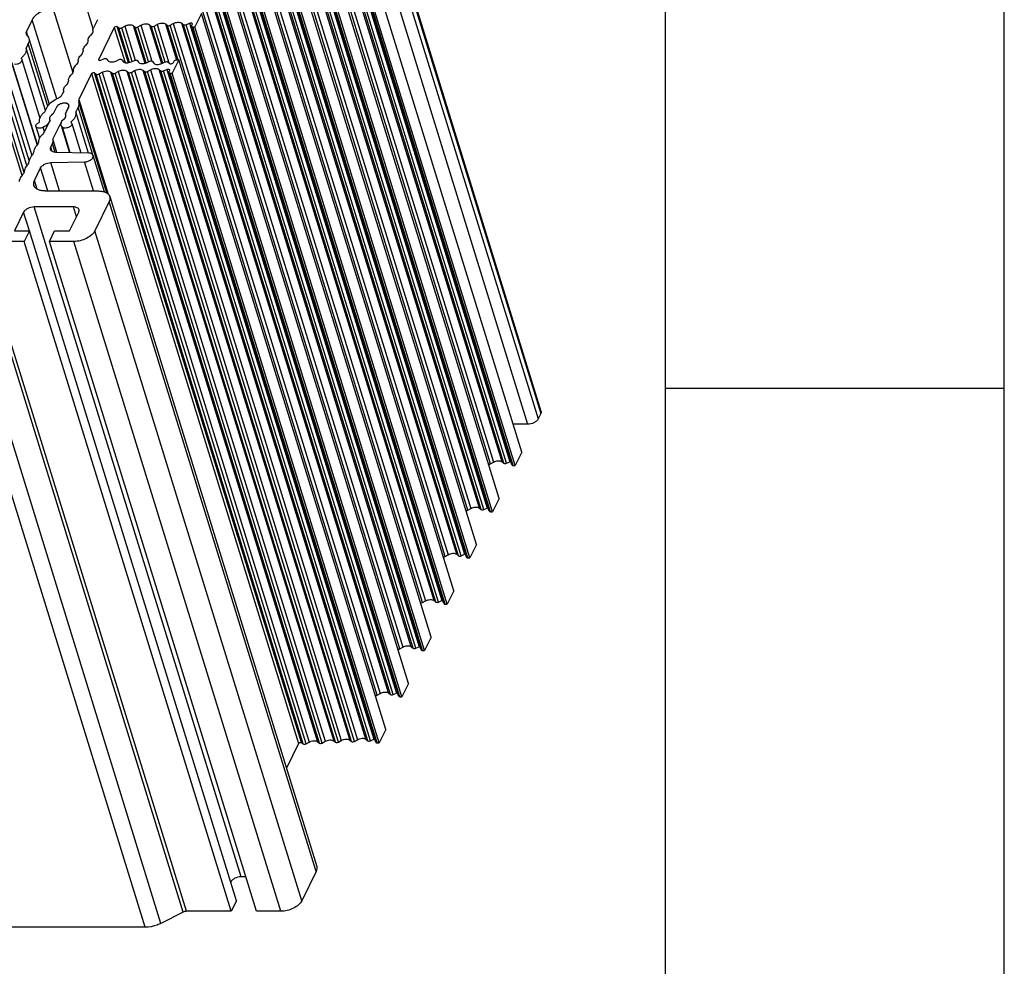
# Model space of a CAD drawing. Header units: millimetres. Extents: x 0 to 594, y 0 to 420.
# Tile 103 of 120: x 525 to 594, y 108 to 174. Entities that reach past the tile are written whole.
import ezdxf

# ---------------------------------------------------------------- set-up
doc = ezdxf.new("R2010")
doc.units = ezdxf.units.MM
doc.header["$LTSCALE"] = 32.67
doc.layers.get('0').update_dxf_attribs({"linetype": 'CONTINUOUS'})
doc.layers.add('3_ALL_AXES', color=7, linetype='CONTINUOUS')

msp = doc.modelspace()

# ---------------------------------------------------------------- linework, layer by layer
at = {"color": 2, "linetype": 'CONTINUOUS'}
for p, q in [((594, 0), (594, 420)), ((570.21398, 148.5), (594, 148.5))]:
    msp.add_line(p, q, dxfattribs=at)
at = {"color": 7, "linetype": 'CONTINUOUS'}
msp.add_line((570.21398, 10), (570.21398, 410), dxfattribs=at)
at = {"layer": '3_ALL_AXES', "color": 9, "linetype": 'CONTINUOUS'}
for p, q in [((546.93887, 193.70802), (561.46285, 146.70841)), ((546.02019, 192.96209), (560.54416, 145.96247)), ((546.75585, 193.33505), (561.27983, 146.33544)), ((557.94725, 143.18528), (543.42327, 190.1849)), ((543.62926, 190.30219), (558.15324, 143.30257)), ((558.75283, 143.33361), (544.22885, 190.33323)), ((558.8858, 143.22673), (544.36182, 190.22635)), ((559.06397, 143.22616), (544.53999, 190.22578)), ((544.77883, 190.33149), (559.30281, 143.33188)), ((559.54111, 143.07385), (545.01713, 190.07347)), ((556.35493, 139.94048), (541.83095, 186.94009)), ((542.03694, 187.05738), (556.56092, 140.05777)), ((557.16051, 140.08881), (542.63653, 187.08842)), ((557.29348, 139.98193), (542.7695, 186.98154)), ((557.47165, 139.98136), (542.94768, 186.98097)), ((543.18651, 187.08669), (557.71049, 140.08707)), ((557.94879, 139.82905), (543.42481, 186.82866)), ((540.44463, 183.81258), (554.96861, 136.81296)), ((555.56819, 136.844), (541.04421, 183.84362)), ((541.5942, 183.84188), (556.11817, 136.84227)), ((554.76261, 136.69567), (540.23864, 183.69529)), ((555.70116, 136.73712), (541.17718, 183.73674)), ((555.87934, 136.73655), (541.35536, 183.73617)), ((556.35647, 136.58424), (541.8325, 183.58386)), ((553.1703, 133.45087), (538.64632, 180.45048)), ((538.85231, 180.56778), (553.37629, 133.56816)), ((553.97587, 133.5992), (539.45189, 180.59881)), ((554.10884, 133.49232), (539.58487, 180.49193)), ((554.28702, 133.49175), (539.76304, 180.49136)), ((540.00188, 180.59708), (554.52586, 133.59747)), ((554.76416, 133.33944), (540.24018, 180.33905)), ((551.57798, 130.20607), (537.054, 177.20568)), ((537.25999, 177.32297), (551.78397, 130.32336)), ((552.38355, 130.35439), (537.85957, 177.35401)), ((552.51653, 130.24752), (537.99255, 177.24713)), ((552.6947, 130.24695), (538.17072, 177.24656)), ((538.40956, 177.35228), (552.93354, 130.35266)), ((553.17184, 130.09464), (538.64786, 177.09425)), ((527.25059, 175.09701), (528.62768, 170.64072)), ((530.05596, 173.7085), (529.62688, 175.09701)), ((527.49829, 168.78831), (525.77926, 174.35108)), ((525.47292, 173.17294), (525.3679, 173.5128)), ((531.53837, 173.81188), (532.30201, 171.34072)), ((532.53311, 171.33298), (531.74946, 173.86885)), ((532.61261, 171.35755), (531.86534, 173.77571)), ((532.79797, 171.41483), (532.0652, 173.78606)), ((532.27225, 173.90395), (533.01133, 171.51231)), ((532.87184, 173.93499), (533.68644, 171.29893)), ((533.77266, 171.32558), (532.9975, 173.83399)), ((533.94912, 171.41164), (533.19736, 173.84433)), ((533.40441, 173.96222), (534.18082, 171.44977)), ((534.00399, 173.99326), (534.84628, 171.26763)), ((534.9325, 171.29428), (534.12966, 173.89226)), ((535.10844, 171.38202), (534.32952, 173.9026)), ((534.53657, 174.0205), (535.36923, 171.326)), ((535.13615, 174.05153), (535.91385, 171.53491)), ((536.01034, 171.52832), (535.26182, 173.95053)), ((549.98566, 126.96126), (535.46168, 173.96088)), ((535.66767, 174.07817), (550.19165, 127.07855)), ((550.79123, 127.10959), (536.26725, 174.1092)), ((550.92421, 127.00271), (536.40023, 174.00233)), ((551.10238, 127.00214), (536.5784, 174.00176)), ((536.81724, 174.10747), (551.34122, 127.10786)), ((551.57952, 126.84983), (537.05554, 173.84945)), ((526.86224, 168.2949), (525.50362, 172.69138)), ((530.44049, 171.57463), (530.45969, 171.51249)), ((531.27952, 170.69019), (545.8035, 123.69057)), ((531.81209, 170.71742), (546.33607, 123.71781)), ((532.41168, 170.74846), (546.93566, 123.74884)), ((532.94425, 170.77569), (547.46823, 123.77608)), ((533.54383, 170.80673), (548.06781, 123.80712)), ((548.19348, 123.70611), (533.6695, 170.70573)), ((548.39334, 123.71646), (533.86936, 170.71607)), ((534.07535, 170.83336), (548.59933, 123.83375)), ((549.19892, 123.86479), (534.67494, 170.8644)), ((549.33189, 123.75791), (534.80791, 170.75752)), ((549.51006, 123.75734), (534.98608, 170.75695)), ((535.22492, 170.86267), (549.7489, 123.86305)), ((525.40247, 164.13009), (523.58684, 170.00547)), ((525.55762, 164.47871), (523.75525, 170.31117)), ((529.94605, 170.56707), (544.47003, 123.56746)), ((544.68112, 123.62444), (530.15714, 170.62405)), ((544.797, 123.5313), (530.27302, 170.53091)), ((544.99687, 123.54164), (530.47289, 170.54126)), ((530.67993, 170.65915), (545.20391, 123.65953)), ((545.92916, 123.58957), (531.40518, 170.58918)), ((546.12902, 123.59991), (531.60504, 170.59953)), ((547.06132, 123.64784), (532.53734, 170.64745)), ((547.26118, 123.65819), (532.7372, 170.6578)), ((549.9872, 123.60503), (535.46322, 170.60464)), ((525.06003, 163.42985), (523.24394, 169.30671)), ((525.20456, 163.64027), (523.37253, 169.56875)), ((529.05684, 168.75506), (531.10945, 162.11281)), ((530.03043, 164.87951), (528.99945, 168.21579)), ((526.90441, 167.04342), (526.89377, 167.07786)), ((527.18248, 165.10366), (527.08624, 165.41508)), ((527.39909, 165.04423), (527.20788, 165.66297)), ((526.86625, 162.33226), (526.3667, 163.94881)), ((527.6977, 162.33226), (527.08296, 164.32155)), ((530.0878, 162.33226), (529.45598, 164.37684)), ((526.13206, 162.45494), (525.93946, 163.07819)), ((540.43253, 114.21375), (525.90855, 161.21336)), ((528.88527, 160.52235), (528.67173, 161.21336)), ((545.69981, 114.58671), (531.17583, 161.58633)), ((525.57681, 159.53331), (525.17289, 160.84039)), ((544.69318, 112.5354), (530.1692, 159.53501)), ((536.37195, 111.73485), (521.84797, 158.73446)), ((536.59414, 111.78947), (522.07016, 158.78908)), ((543.22185, 111.78947), (528.69787, 158.78908)), ((533.70043, 110.67057), (519.17645, 157.67018)), ((534.81137, 110.94367), (520.2874, 157.94328))]:
    msp.add_line(p, q, dxfattribs=at)
at = {"layer": '3_ALL_AXES', "color": 7, "linetype": 'CONTINUOUS'}
for p, q in [((546.95949, 193.88517), (561.48347, 146.88555)), ((560.13683, 144.00627), (545.61285, 191.00588)), ((559.44356, 143.12281), (544.91958, 190.12242)), ((559.67927, 143.07385), (545.15529, 190.07347)), ((558.54452, 140.76146), (544.02054, 187.76108)), ((557.85124, 139.878), (543.32726, 186.87762)), ((558.08695, 139.82905), (543.56297, 186.82866)), ((556.9522, 137.51666), (542.42822, 184.51627)), ((556.25892, 136.6332), (541.73494, 183.63281)), ((556.49463, 136.58424), (541.97065, 183.58386)), ((555.35988, 134.27185), (540.8359, 181.27147)), ((554.6666, 133.38839), (540.14262, 180.38801)), ((554.90232, 133.33944), (540.37834, 180.33905)), ((553.76756, 131.02705), (539.24358, 178.02667)), ((553.07428, 130.14359), (538.5503, 177.1432)), ((553.31, 130.09464), (538.78602, 177.09425)), ((525.77926, 174.35108), (525.3679, 173.5128)), ((530.3661, 174.35108), (530.08124, 173.77059)), ((537.65126, 174.78186), (537.1937, 173.84945)), ((552.17524, 127.78225), (537.65126, 174.78186)), ((531.53837, 173.81188), (530.44049, 171.57463)), ((531.74946, 173.86885), (531.86534, 173.77571)), ((532.0652, 173.78606), (532.27225, 173.90395)), ((532.87176, 173.93506), (532.9975, 173.83399)), ((533.19736, 173.84433), (533.40441, 173.96222)), ((534.00396, 173.99329), (534.12966, 173.89226)), ((534.32952, 173.9026), (534.53656, 174.02049)), ((535.13615, 174.05153), (535.26182, 173.95053)), ((535.46168, 173.96088), (535.66767, 174.07817)), ((536.26726, 174.1092), (536.40023, 174.00233)), ((536.5784, 174.00176), (536.81724, 174.10747)), ((551.48196, 126.89879), (536.95798, 173.8984)), ((537.00889, 174.03593), (536.96314, 173.94269)), ((537.05554, 173.84945), (537.1937, 173.84945)), ((551.71768, 126.84983), (537.1937, 173.84945)), ((525.54434, 173.04125), (526.96926, 168.4302)), ((525.50362, 172.69138), (525.34242, 172.36288)), ((526.69837, 167.975), (525.34242, 172.36288)), ((524.30279, 171.40881), (526.11284, 165.55147)), ((525.0143, 171.66231), (524.99882, 171.61944)), ((524.99882, 171.61944), (525.02059, 171.59782)), ((525.03304, 171.60166), (525.0143, 171.66231)), ((525.05326, 171.54503), (526.3207, 167.44362)), ((530.59566, 171.51765), (530.80295, 171.61079)), ((530.99266, 171.60044), (531.084, 171.48255)), ((531.65298, 171.45145), (531.87792, 171.55252)), ((532.06763, 171.54217), (532.15897, 171.42428)), ((532.72803, 171.39321), (532.95288, 171.49424)), ((533.14259, 171.4839), (533.23393, 171.36601)), ((533.80306, 171.33497), (534.02785, 171.43597)), ((534.21756, 171.42563), (534.30844, 171.30834)), ((534.87756, 171.2773), (535.11543, 171.38418)), ((535.29416, 171.38475), (535.42924, 171.27903)), ((536.05894, 171.53706), (535.60138, 170.60464)), ((535.69111, 171.35057), (535.73687, 171.44382)), ((535.92078, 171.53706), (536.05894, 171.53706)), ((550.58292, 124.53744), (536.05894, 171.53706)), ((523.91335, 170.75158), (525.7439, 164.82792)), ((526.14438, 165.5942), (524.38123, 171.29976)), ((531.27944, 170.69025), (531.40518, 170.58918)), ((531.60504, 170.59953), (531.81209, 170.71742)), ((532.41164, 170.74849), (532.53734, 170.64745)), ((532.7372, 170.6578), (532.94424, 170.77569)), ((533.54383, 170.80673), (533.6695, 170.70573)), ((533.86936, 170.71607), (534.07535, 170.83336)), ((534.67494, 170.8644), (534.80791, 170.75752)), ((534.98608, 170.75695), (535.22492, 170.86267)), ((535.41657, 170.79113), (535.37082, 170.69788)), ((529.94605, 170.56707), (529.05684, 168.75506)), ((530.15714, 170.62405), (530.27302, 170.53091)), ((530.47289, 170.54126), (530.67993, 170.65915)), ((549.88964, 123.65398), (535.36566, 170.6536)), ((535.46322, 170.60464), (535.60138, 170.60464)), ((550.12536, 123.60503), (535.60138, 170.60464)), ((527.93532, 169.2287), (527.86467, 169.08474)), ((526.65533, 167.88728), (526.81653, 168.21579)), ((527.47969, 168.21579), (527.25266, 167.75309)), ((528.10704, 167.75309), (528.32953, 168.20646)), ((528.11335, 167.7615), (528.33628, 168.21579)), ((528.99945, 168.21579), (528.83824, 167.88728)), ((529.03755, 168.57379), (529.04015, 168.56565)), ((531.00911, 162.19383), (529.03755, 168.57379)), ((529.04016, 168.56566), (531.00922, 162.19377)), ((527.02044, 167.27987), (526.54701, 166.31511)), ((527.02543, 167.2901), (526.89377, 167.07786)), ((527.22735, 165.96045), (527.87482, 167.27987)), ((527.80538, 167.07786), (527.88202, 167.2901)), ((528.14517, 167.66718), (528.137, 167.69363)), ((529.73631, 164.98114), (528.83824, 167.88728)), ((526.03485, 166.85708), (526.28692, 166.04139)), ((526.26905, 167.14391), (526.29581, 167.18705)), ((526.63451, 166.49342), (526.53825, 166.80492)), ((527.79836, 166.92783), (528.38803, 165.01966)), ((528.44513, 165.0183), (527.89302, 166.80492)), ((528.51051, 167.18705), (528.49493, 167.14391)), ((528.53668, 167.10234), (528.51051, 167.18705)), ((528.55247, 167.07074), (529.19222, 165.00048)), ((527.23886, 165.92937), (527.22735, 165.96045)), ((527.51357, 165.04051), (527.23889, 165.92938)), ((527.08624, 165.41508), (527.20788, 165.66297)), ((529.75543, 164.98705), (527.43667, 165.04234)), ((530.8496, 162.26909), (530.05916, 164.82695)), ((525.93946, 163.07819), (526.3667, 163.94881)), ((527.08296, 164.32155), (529.45598, 164.37684)), ((526.67868, 162.33226), (530.43661, 162.33226)), ((531.21707, 161.94062), (545.74105, 114.94101)), ((528.67173, 161.21336), (525.90855, 161.21336)), ((531.17583, 161.58633), (530.1692, 159.53501)), ((525.17289, 160.84039), (524.5323, 159.53501)), ((528.40076, 159.53501), (529.04135, 160.84039)), ((524.5323, 159.53501), (525.58231, 159.53501)), ((525.58231, 159.53501), (525.21626, 158.78908)), ((540.10629, 112.5354), (525.58231, 159.53501)), ((526.9847, 158.78908), (527.35075, 159.53501)), ((527.35075, 159.53501), (528.40076, 159.53501)), ((525.21626, 158.78908), (522.07016, 158.78908)), ((539.74024, 111.78947), (525.21626, 158.78908)), ((528.69787, 158.78908), (526.9847, 158.78908)), ((541.50868, 111.78947), (526.9847, 158.78908)), ((561.46285, 146.70841), (561.27983, 146.33544)), ((560.54416, 145.96247), (559.53232, 145.96247)), ((560.13683, 144.00627), (559.67927, 143.07385)), ((557.94725, 143.18528), (558.15324, 143.30257)), ((558.75283, 143.33361), (558.8858, 143.22673)), ((559.06397, 143.22616), (559.30281, 143.33188)), ((559.54111, 143.07385), (559.67927, 143.07385)), ((558.54452, 140.76146), (558.08695, 139.82905)), ((556.35493, 139.94048), (556.56092, 140.05777)), ((557.16051, 140.08881), (557.29348, 139.98193)), ((557.47165, 139.98136), (557.71049, 140.08707)), ((557.94879, 139.82905), (558.08695, 139.82905)), ((556.9522, 137.51666), (556.49463, 136.58424)), ((555.56819, 136.844), (555.70116, 136.73712)), ((555.87934, 136.73655), (556.11817, 136.84227)), ((554.76261, 136.69567), (554.96861, 136.81296)), ((556.35647, 136.58424), (556.49463, 136.58424)), ((555.35988, 134.27185), (554.90232, 133.33944)), ((553.1703, 133.45087), (553.37629, 133.56816)), ((553.97587, 133.5992), (554.10884, 133.49232)), ((554.28702, 133.49175), (554.52585, 133.59746)), ((554.76416, 133.33944), (554.90232, 133.33944)), ((553.76756, 131.02705), (553.31, 130.09464)), ((551.57798, 130.20607), (551.78397, 130.32336)), ((552.38355, 130.35439), (552.51653, 130.24752)), ((552.6947, 130.24695), (552.93354, 130.35266)), ((553.17184, 130.09464), (553.31, 130.09464)), ((552.17524, 127.78225), (551.71768, 126.84983)), ((549.98566, 126.96126), (550.19165, 127.07855)), ((550.79124, 127.10959), (550.92421, 127.00271)), ((551.10238, 127.00214), (551.34122, 127.10786)), ((551.57952, 126.84983), (551.71768, 126.84983)), ((550.58292, 124.53744), (550.12536, 123.60503)), ((546.12902, 123.59991), (546.33607, 123.71781)), ((546.93562, 123.74887), (547.06132, 123.64784)), ((547.26118, 123.65819), (547.46823, 123.77608)), ((548.06781, 123.80712), (548.19348, 123.70611)), ((548.39334, 123.71646), (548.59933, 123.83375)), ((549.19892, 123.86479), (549.33189, 123.75791)), ((549.51006, 123.75734), (549.7489, 123.86305)), ((544.47003, 123.56746), (543.6142, 121.82347)), ((544.68112, 123.62444), (544.797, 123.5313)), ((544.99687, 123.54164), (545.20391, 123.65953)), ((545.80342, 123.69064), (545.92916, 123.58957)), ((549.9872, 123.60503), (550.12536, 123.60503)), ((540.75952, 114.21375), (540.43253, 114.21375)), ((545.69981, 114.58671), (544.69318, 112.5354)), ((540.10629, 112.5354), (539.74024, 111.78947)), ((536.37195, 111.73485), (534.81137, 110.94367)), ((539.74024, 111.78947), (536.59414, 111.78947)), ((543.22185, 111.78947), (541.50868, 111.78947)), ((533.70043, 110.67057), (510.56459, 110.67057))]:
    msp.add_line(p, q, dxfattribs=at)
for centre, radius, start, end in [((528.19955, 168.29833), 0.15273, 6.9463989, 17.1660077), ((528.20705, 168.30815), 0.15201, 14.1844729, 17.1922781), ((527.19801, 167.40289), 0.20611, 197.1639968, 201.9903659), ((527.20248, 167.40491), 0.21102, 202.0445224, 212.9608141), ((527.19274, 167.40493), 0.21291, 210.5074769, 215.9744832), ((527.93474, 167.62802), 0.21291, 30.5074769, 35.9744832), ((527.9363, 167.64669), 0.21102, 22.0451285, 32.9614432), ((527.81949, 167.66237), 0.3308, 333.8294635, 337.8779471), ((527.94162, 167.63213), 0.2049, 26.0579165, 30.4942361), ((527.94734, 167.63491), 0.19853, 17.2022962, 26.0618992), ((527.94077, 167.64871), 0.20612, 17.164003, 21.9909685), ((527.94717, 167.63506), 0.19865, 8.0904627, 17.1456465), ((527.94065, 167.64869), 0.20624, 12.9269865, 17.1589014), ((527.93738, 167.64802), 0.20957, 5.3010896, 12.9056956), ((527.93802, 167.63389), 0.20788, 359.939063, 8.0555901), ((527.93189, 167.64749), 0.21509, 1.7727683, 5.3081368)]:
    msp.add_arc(centre, radius, start, end, dxfattribs=at)
for points, knots in [([(527.25059, 175.09701), (527.09912, 175.09701), (526.79143, 175.05551), (526.36452, 174.89886), (526.00894, 174.66765), (525.83257, 174.4597), (525.77926, 174.35108)], [0, 0, 0, 0, 0.26470468, 0.53665016, 0.78854618, 1, 1, 1, 1]), ([(535.66767, 174.07817), (535.76742, 174.13496), (535.96839, 174.19676), (536.19523, 174.1671), (536.26726, 174.1092)], [0, 0, 0, 0, 0.55397931, 1, 1, 1, 1]), ([(525.3679, 173.5128), (525.36063, 173.49799), (525.33779, 173.44238), (525.33436, 173.37743), (525.34728, 173.33565)], [0, 0, 0, 0, 0.2739288, 1, 1, 1, 1]), ([(530.03697, 173.5959), (530.03686, 173.56696), (530.01836, 173.4353), (529.93754, 173.32029), (529.8659, 173.24692)], [0, 0, 0, 0, 0.22016422, 1, 1, 1, 1]), ([(530.03697, 173.5959), (530.03702, 173.61017), (530.04123, 173.67053), (530.06093, 173.7292), (530.08124, 173.77059)], [0, 0, 0, 0, 0.23629218, 1, 1, 1, 1]), ([(531.53837, 173.81188), (531.55588, 173.84756), (531.63079, 173.8887), (531.71992, 173.8926), (531.74946, 173.86885)], [0, 0, 0, 0, 0.51193418, 1, 1, 1, 1]), ([(531.86534, 173.77571), (531.88935, 173.75642), (531.96497, 173.74651), (532.03195, 173.76713), (532.0652, 173.78606)], [0, 0, 0, 0, 0.44600119, 1, 1, 1, 1]), ([(532.27225, 173.90395), (532.37198, 173.96074), (532.5729, 174.0225), (532.79973, 173.99295), (532.87176, 173.93506)], [0, 0, 0, 0, 0.55394462, 1, 1, 1, 1]), ([(532.9975, 173.83399), (533.02151, 173.81469), (533.09712, 173.80478), (533.16411, 173.8254), (533.19736, 173.84433)], [0, 0, 0, 0, 0.4460011, 1, 1, 1, 1]), ([(533.40441, 173.96222), (533.50415, 174.01901), (533.70509, 174.0808), (533.93193, 174.05118), (534.00396, 173.99329)], [0, 0, 0, 0, 0.55396375, 1, 1, 1, 1]), ([(534.12966, 173.89226), (534.15367, 173.87296), (534.22928, 173.86305), (534.29627, 173.88367), (534.32952, 173.9026)], [0, 0, 0, 0, 0.4460011, 1, 1, 1, 1]), ([(534.53656, 174.02049), (534.63631, 174.07729), (534.83728, 174.13909), (535.06412, 174.10943), (535.13615, 174.05153)], [0, 0, 0, 0, 0.55397803, 1, 1, 1, 1]), ([(535.26182, 173.95053), (535.28583, 173.93123), (535.36144, 173.92132), (535.42843, 173.94194), (535.46168, 173.96088)], [0, 0, 0, 0, 0.44600111, 1, 1, 1, 1]), ([(536.40023, 174.00233), (536.42134, 173.98536), (536.48695, 173.97343), (536.54719, 173.98794), (536.5784, 174.00176)], [0, 0, 0, 0, 0.4423613, 1, 1, 1, 1]), ([(536.81724, 174.10747), (536.83734, 174.11635), (536.89872, 174.13699), (537.00013, 174.12521), (537.01405, 174.08022)], [0, 0, 0, 0, 0.31814891, 1, 1, 1, 1]), ([(536.95799, 173.8984), (536.96027, 173.89092), (536.98114, 173.85734), (537.02542, 173.84945), (537.05554, 173.84945)], [0, 0, 0, 0, 0.20604324, 1, 1, 1, 1]), ([(525.34728, 173.33565), (525.35599, 173.30748), (525.37715, 173.27165), (525.40564, 173.2436), (525.41352, 173.23669)], [0, 0, 0, 0, 0.73775782, 1, 1, 1, 1]), ([(525.41352, 173.23669), (525.42909, 173.22305), (525.48536, 173.16766), (525.52715, 173.0969), (525.54435, 173.04125)], [0, 0, 0, 0, 0.26224218, 1, 1, 1, 1]), ([(525.54435, 173.04125), (525.5611, 172.98709), (525.5701, 172.8637), (525.53133, 172.74785), (525.50362, 172.69138)], [0, 0, 0, 0, 0.4740551, 1, 1, 1, 1]), ([(529.69407, 172.89715), (529.69396, 172.86814), (529.67538, 172.73619), (529.59425, 172.62097), (529.52236, 172.54751)], [0, 0, 0, 0, 0.22010374, 1, 1, 1, 1]), ([(529.69407, 172.89715), (529.69418, 172.92617), (529.71277, 173.05819), (529.79397, 173.17344), (529.8659, 173.24692)], [0, 0, 0, 0, 0.22009213, 1, 1, 1, 1]), ([(525.34242, 172.36288), (525.35546, 172.30773), (525.35923, 172.18543), (525.29965, 172.00205), (525.18185, 171.82203), (525.07487, 171.71438), (525.0143, 171.66231)], [0, 0, 0, 0, 0.20994584, 0.44126536, 0.70406402, 1, 1, 1, 1]), ([(529.35117, 172.1984), (529.35106, 172.16941), (529.33251, 172.03759), (529.25152, 171.92246), (529.17974, 171.84904)], [0, 0, 0, 0, 0.22012968, 1, 1, 1, 1]), ([(529.35117, 172.1984), (529.35128, 172.22736), (529.36979, 172.35907), (529.45067, 172.47412), (529.52236, 172.54751)], [0, 0, 0, 0, 0.22015257, 1, 1, 1, 1]), ([(525.05322, 171.54502), (525.06559, 171.50523), (525.04525, 171.42927), (524.9802, 171.35522), (524.88008, 171.2797), (524.72765, 171.22015), (524.59411, 171.21015), (524.53139, 171.2201)], [0, 0, 0, 0, 0.18160262, 0.29813984, 0.43121367, 0.72321785, 1, 1, 1, 1]), ([(529.0083, 171.49966), (529.0082, 171.47088), (528.98994, 171.34013), (528.91007, 171.2257), (528.83916, 171.15264)], [0, 0, 0, 0, 0.22034372, 1, 1, 1, 1]), ([(529.0083, 171.49966), (529.00841, 171.52864), (529.02695, 171.66048), (529.10795, 171.77561), (529.17974, 171.84904)], [0, 0, 0, 0, 0.2201289, 1, 1, 1, 1]), ([(530.43637, 171.53905), (530.43946, 171.52883), (530.46327, 171.50306), (530.52476, 171.49564), (530.57172, 171.5069), (530.59566, 171.51765)], [0, 0, 0, 0, 0.18299781, 0.55000156, 1, 1, 1, 1]), ([(530.80295, 171.61079), (530.83748, 171.6263), (530.90216, 171.64205), (530.97536, 171.62278), (530.99266, 171.60044)], [0, 0, 0, 0, 0.57263137, 1, 1, 1, 1]), ([(531.084, 171.48255), (531.1359, 171.41557), (531.29371, 171.37402), (531.48864, 171.39268), (531.59961, 171.42747), (531.65298, 171.45145)], [0, 0, 0, 0, 0.42574404, 0.70601561, 1, 1, 1, 1]), ([(531.87792, 171.55252), (531.91245, 171.56803), (531.97713, 171.58378), (532.05032, 171.5645), (532.06763, 171.54217)], [0, 0, 0, 0, 0.57263107, 1, 1, 1, 1]), ([(532.15897, 171.42428), (532.21087, 171.35729), (532.36871, 171.31574), (532.56367, 171.33442), (532.67465, 171.36923), (532.72803, 171.39321)], [0, 0, 0, 0, 0.42574619, 0.70602152, 1, 1, 1, 1]), ([(532.95288, 171.49424), (532.98741, 171.50976), (533.05209, 171.52551), (533.12529, 171.50623), (533.14259, 171.4839)], [0, 0, 0, 0, 0.57263107, 1, 1, 1, 1]), ([(534.02785, 171.43597), (534.06238, 171.45149), (534.12706, 171.46723), (534.20026, 171.44796), (534.21756, 171.42563)], [0, 0, 0, 0, 0.5726311, 1, 1, 1, 1]), ([(535.11543, 171.38418), (535.14659, 171.39818), (535.20695, 171.41299), (535.27273, 171.40152), (535.29416, 171.38475)], [0, 0, 0, 0, 0.55661378, 1, 1, 1, 1]), ([(535.73687, 171.44382), (535.75129, 171.47321), (535.81236, 171.51932), (535.88265, 171.53706), (535.92078, 171.53706)], [0, 0, 0, 0, 0.4619649, 1, 1, 1, 1]), ([(528.66539, 170.80089), (528.66528, 170.77193), (528.64676, 170.64022), (528.56589, 170.52516), (528.4942, 170.45178)], [0, 0, 0, 0, 0.22015222, 1, 1, 1, 1]), ([(528.66539, 170.80089), (528.6655, 170.83009), (528.68434, 170.96301), (528.76649, 171.07886), (528.83916, 171.15264)], [0, 0, 0, 0, 0.2199121, 1, 1, 1, 1]), ([(530.67993, 170.65915), (530.77966, 170.71593), (530.98058, 170.7777), (531.20741, 170.74814), (531.27944, 170.69025)], [0, 0, 0, 0, 0.55394462, 1, 1, 1, 1]), ([(531.81209, 170.71742), (531.91183, 170.77421), (532.11277, 170.83599), (532.33961, 170.80638), (532.41164, 170.74849)], [0, 0, 0, 0, 0.55396375, 1, 1, 1, 1]), ([(532.94424, 170.77569), (533.04399, 170.83248), (533.24496, 170.89428), (533.4718, 170.86463), (533.54383, 170.80673)], [0, 0, 0, 0, 0.55397803, 1, 1, 1, 1]), ([(533.23393, 171.36601), (533.28584, 171.29901), (533.44371, 171.25747), (533.63869, 171.27615), (533.74967, 171.31098), (533.80306, 171.33497)], [0, 0, 0, 0, 0.42574633, 0.706025, 1, 1, 1, 1]), ([(533.6695, 170.70573), (533.69351, 170.68643), (533.76912, 170.67652), (533.83611, 170.69714), (533.86936, 170.71607)], [0, 0, 0, 0, 0.44600111, 1, 1, 1, 1]), ([(534.07535, 170.83336), (534.1751, 170.89016), (534.37607, 170.95195), (534.60291, 170.92229), (534.67494, 170.8644)], [0, 0, 0, 0, 0.55397931, 1, 1, 1, 1]), ([(534.30844, 171.30834), (534.36035, 171.24134), (534.51821, 171.1998), (534.71319, 171.21849), (534.82418, 171.25332), (534.87756, 171.2773)], [0, 0, 0, 0, 0.42574824, 0.70602656, 1, 1, 1, 1]), ([(534.80791, 170.75752), (534.82902, 170.74056), (534.89463, 170.72863), (534.95487, 170.74314), (534.98608, 170.75695)], [0, 0, 0, 0, 0.4423613, 1, 1, 1, 1]), ([(535.22492, 170.86267), (535.24502, 170.87155), (535.3064, 170.89219), (535.40781, 170.88041), (535.42173, 170.83541)], [0, 0, 0, 0, 0.31814891, 1, 1, 1, 1]), ([(535.42924, 171.27903), (535.44607, 171.2659), (535.49571, 171.25286), (535.57162, 171.26248), (535.64303, 171.29374), (535.68111, 171.33019), (535.69111, 171.35057)], [0, 0, 0, 0, 0.2168966, 0.49005161, 0.76926871, 1, 1, 1, 1]), ([(528.32249, 170.10214), (528.32238, 170.07318), (528.30387, 169.94146), (528.22299, 169.82641), (528.1513, 169.75303)], [0, 0, 0, 0, 0.22015236, 1, 1, 1, 1]), ([(528.32249, 170.10214), (528.3226, 170.13114), (528.34118, 170.2631), (528.42231, 170.37832), (528.4942, 170.45178)], [0, 0, 0, 0, 0.2201041, 1, 1, 1, 1]), ([(529.94605, 170.56707), (529.96356, 170.60276), (530.03847, 170.6439), (530.1276, 170.64779), (530.15714, 170.62405)], [0, 0, 0, 0, 0.51193418, 1, 1, 1, 1]), ([(530.27302, 170.53091), (530.29703, 170.51161), (530.37265, 170.5017), (530.43963, 170.52232), (530.47289, 170.54126)], [0, 0, 0, 0, 0.44600119, 1, 1, 1, 1]), ([(531.40518, 170.58918), (531.42919, 170.56988), (531.5048, 170.55997), (531.57179, 170.5806), (531.60504, 170.59953)], [0, 0, 0, 0, 0.4460011, 1, 1, 1, 1]), ([(532.53734, 170.64745), (532.56135, 170.62816), (532.63696, 170.61825), (532.70395, 170.63887), (532.7372, 170.6578)], [0, 0, 0, 0, 0.4460011, 1, 1, 1, 1]), ([(535.36567, 170.6536), (535.36795, 170.64612), (535.38882, 170.61254), (535.4331, 170.60464), (535.46322, 170.60464)], [0, 0, 0, 0, 0.20604324, 1, 1, 1, 1]), ([(527.97959, 169.40338), (527.97954, 169.38912), (527.97533, 169.32875), (527.95563, 169.27009), (527.93532, 169.2287)], [0, 0, 0, 0, 0.23629223, 1, 1, 1, 1]), ([(527.97959, 169.40338), (527.9797, 169.43239), (527.99828, 169.56435), (528.07941, 169.67956), (528.1513, 169.75303)], [0, 0, 0, 0, 0.22010402, 1, 1, 1, 1]), ([(526.81653, 168.21579), (526.87765, 168.34033), (527.09054, 168.57435), (527.35869, 168.72745), (527.51236, 168.79265)], [0, 0, 0, 0, 0.45387594, 1, 1, 1, 1]), ([(527.86467, 169.08474), (527.83373, 169.02168), (527.72593, 168.90319), (527.59016, 168.82567), (527.51236, 168.79265)], [0, 0, 0, 0, 0.45387551, 1, 1, 1, 1]), ([(529.05684, 168.75506), (529.04939, 168.73987), (529.02605, 168.68297), (529.02342, 168.61619), (529.03755, 168.57379)], [0, 0, 0, 0, 0.27463718, 1, 1, 1, 1]), ([(528.2382, 168.45624), (528.17861, 168.48493), (528.02976, 168.50661), (527.80855, 168.46649), (527.608, 168.36932), (527.50345, 168.26413), (527.47515, 168.20646)], [0, 0, 0, 0, 0.23070525, 0.50472686, 0.77591743, 1, 1, 1, 1]), ([(527.70546, 168.42019), (527.67971, 168.40714), (527.5917, 168.35588), (527.51207, 168.28176), (527.47969, 168.21579)], [0, 0, 0, 0, 0.28205014, 1, 1, 1, 1]), ([(528.10421, 168.50238), (528.07192, 168.50537), (527.93489, 168.5059), (527.79845, 168.46731), (527.70546, 168.42019)], [0, 0, 0, 0, 0.23725954, 1, 1, 1, 1]), ([(528.31113, 168.42019), (528.2996, 168.43181), (528.23972, 168.47829), (528.16269, 168.49696), (528.10421, 168.50238)], [0, 0, 0, 0, 0.21801527, 1, 1, 1, 1]), ([(528.34547, 168.3434), (528.34184, 168.35514), (528.32007, 168.40385), (528.27471, 168.43866), (528.2382, 168.45624)], [0, 0, 0, 0, 0.23273145, 1, 1, 1, 1]), ([(528.32953, 168.20646), (528.33401, 168.21559), (528.34869, 168.25033), (528.35449, 168.28941), (528.35115, 168.3168)], [0, 0, 0, 0, 0.26923787, 1, 1, 1, 1]), ([(528.33628, 168.21579), (528.33978, 168.22291), (528.35175, 168.25033), (528.35845, 168.28027), (528.35906, 168.30225)], [0, 0, 0, 0, 0.26522009, 1, 1, 1, 1]), ([(529.04016, 168.56566), (529.05689, 168.51149), (529.06597, 168.38811), (529.02716, 168.27226), (528.99945, 168.21579)], [0, 0, 0, 0, 0.47401931, 1, 1, 1, 1]), ([(526.29581, 167.18705), (526.27461, 167.30418), (526.32407, 167.50684), (526.48147, 167.72865), (526.59271, 167.83587), (526.65533, 167.88728)], [0, 0, 0, 0, 0.43729851, 0.70236049, 1, 1, 1, 1]), ([(527.25266, 167.75309), (527.20652, 167.72605), (527.12405, 167.66756), (527.02981, 167.56225), (526.97846, 167.44986), (526.98032, 167.37225), (526.99049, 167.33933)], [0, 0, 0, 0, 0.30671453, 0.57538616, 0.8023535, 1, 1, 1, 1]), ([(527.04639, 167.56774), (527.02338, 167.53247), (526.98874, 167.45952), (526.99029, 167.37698), (527.00108, 167.34206)], [0, 0, 0, 0, 0.53532959, 1, 1, 1, 1]), ([(527.13152, 167.66723), (527.12309, 167.65938), (527.0919, 167.62877), (527.06398, 167.5947), (527.04639, 167.56774)], [0, 0, 0, 0, 0.26354276, 1, 1, 1, 1]), ([(527.25676, 167.7615), (527.24522, 167.75442), (527.20128, 167.72605), (527.15988, 167.69364), (527.13152, 167.66723)], [0, 0, 0, 0, 0.25895375, 1, 1, 1, 1]), ([(527.88202, 167.2901), (527.90425, 167.30374), (527.98346, 167.35726), (528.05434, 167.42553), (528.0924, 167.48386)], [0, 0, 0, 0, 0.27247105, 1, 1, 1, 1]), ([(527.97841, 167.35149), (527.9899, 167.3609), (528.03187, 167.3975), (528.06928, 167.43973), (528.09182, 167.47383)], [0, 0, 0, 0, 0.26640333, 1, 1, 1, 1]), ([(528.11636, 167.5258), (528.12158, 167.53643), (528.1391, 167.57698), (528.14788, 167.62179), (528.14688, 167.65414)], [0, 0, 0, 0, 0.26775873, 1, 1, 1, 1]), ([(528.12594, 167.5378), (528.12918, 167.54579), (528.14026, 167.57661), (528.14589, 167.60954), (528.1459, 167.63367)], [0, 0, 0, 0, 0.26330916, 1, 1, 1, 1]), ([(528.83824, 167.88728), (528.85127, 167.83216), (528.85506, 167.70994), (528.79555, 167.52665), (528.67789, 167.34672), (528.57102, 167.23911), (528.51051, 167.18705)], [0, 0, 0, 0, 0.2099686, 0.4412958, 0.70408437, 1, 1, 1, 1]), ([(526.03487, 166.85709), (526.02743, 166.88117), (526.02978, 166.94022), (526.07902, 167.02064), (526.1614, 167.09206), (526.23089, 167.12845), (526.26905, 167.14391)], [0, 0, 0, 0, 0.1892786, 0.41618104, 0.6907931, 1, 1, 1, 1]), ([(526.53825, 166.80492), (526.48868, 166.77978), (526.3849, 166.74399), (526.23233, 166.73323), (526.10287, 166.76354), (526.04478, 166.82505), (526.03487, 166.85709)], [0, 0, 0, 0, 0.30044496, 0.5847664, 0.81872138, 1, 1, 1, 1]), ([(526.89377, 167.07786), (526.87631, 167.04972), (526.78169, 166.93108), (526.64697, 166.8499), (526.53825, 166.80492)], [0, 0, 0, 0, 0.21964813, 1, 1, 1, 1]), ([(527.79836, 166.92782), (527.79477, 166.93941), (527.7841, 166.98911), (527.79232, 167.04169), (527.80538, 167.07786)], [0, 0, 0, 0, 0.23978475, 1, 1, 1, 1]), ([(527.89302, 166.80492), (527.88153, 166.81292), (527.84067, 166.84542), (527.80964, 166.8913), (527.79836, 166.92782)], [0, 0, 0, 0, 0.26814718, 1, 1, 1, 1]), ([(528.02212, 166.74513), (528.00886, 166.74744), (527.96244, 166.75811), (527.91719, 166.78051), (527.89302, 166.80492)], [0, 0, 0, 0, 0.28161535, 1, 1, 1, 1]), ([(528.55247, 167.07074), (528.56498, 167.03037), (528.54388, 166.95328), (528.47744, 166.87842), (528.3753, 166.8023), (528.22054, 166.74301), (528.08522, 166.73412), (528.02212, 166.74513)], [0, 0, 0, 0, 0.18175895, 0.29866413, 0.43219867, 0.72454931, 1, 1, 1, 1]), ([(528.49493, 167.14391), (528.50191, 167.13922), (528.5267, 167.12007), (528.54568, 167.09266), (528.55247, 167.07074)], [0, 0, 0, 0, 0.26825492, 1, 1, 1, 1]), ([(526.54701, 166.31511), (526.49913, 166.28143), (526.3494, 166.16068), (526.22682, 165.9724), (526.22883, 165.83559)], [0, 0, 0, 0, 0.2996061, 1, 1, 1, 1]), ([(527.20788, 165.66297), (527.22898, 165.70597), (527.25855, 165.79419), (527.25162, 165.88814), (527.23888, 165.92938)], [0, 0, 0, 0, 0.52595926, 1, 1, 1, 1]), ([(526.09593, 165.53042), (526.06671, 165.49581), (525.9681, 165.36622), (525.89804, 165.21026), (525.88281, 165.09329)], [0, 0, 0, 0, 0.27744507, 1, 1, 1, 1]), ([(526.22883, 165.83559), (526.22859, 165.81043), (526.21426, 165.6981), (526.15246, 165.59673), (526.09593, 165.53042)], [0, 0, 0, 0, 0.22408662, 1, 1, 1, 1]), ([(527.06562, 165.23793), (527.06143, 165.25151), (527.04979, 165.31118), (527.06593, 165.37369), (527.08624, 165.41508)], [0, 0, 0, 0, 0.23565776, 1, 1, 1, 1]), ([(527.43667, 165.04234), (527.39182, 165.04341), (527.30748, 165.05247), (527.19455, 165.09072), (527.10872, 165.15196), (527.07455, 165.20906), (527.06562, 165.23793)], [0, 0, 0, 0, 0.3026286, 0.56790723, 0.79615086, 1, 1, 1, 1]), ([(525.75425, 164.83112), (525.72496, 164.79657), (525.62607, 164.66712), (525.55558, 164.51136), (525.53994, 164.3944)], [0, 0, 0, 0, 0.27741935, 1, 1, 1, 1]), ([(525.88281, 165.09329), (525.87988, 165.07125), (525.85775, 164.97516), (525.80332, 164.88901), (525.75425, 164.83112)], [0, 0, 0, 0, 0.22657345, 1, 1, 1, 1]), ([(529.45598, 164.37684), (529.53703, 164.37872), (529.69747, 164.40974), (529.87623, 164.49809), (529.9865, 164.59611), (530.05612, 164.68957), (530.07395, 164.77916), (530.05914, 164.82694)], [0, 0, 0, 0, 0.29221887, 0.57960444, 0.70747897, 0.81968782, 1, 1, 1, 1]), ([(530.05914, 164.82694), (530.04392, 164.87603), (529.9465, 164.96832), (529.82391, 164.98542), (529.75543, 164.98705)], [0, 0, 0, 0, 0.4286824, 1, 1, 1, 1]), ([(525.41087, 164.13269), (525.38357, 164.09813), (525.29203, 163.9689), (525.23046, 163.8139), (525.22155, 163.69951)], [0, 0, 0, 0, 0.27735459, 1, 1, 1, 1]), ([(525.53994, 164.3944), (525.53699, 164.37239), (525.51475, 164.27638), (525.46009, 164.19041), (525.41087, 164.13269)], [0, 0, 0, 0, 0.22642614, 1, 1, 1, 1]), ([(526.3667, 163.94881), (526.3927, 164.0018), (526.47813, 164.10359), (526.71152, 164.25827), (526.93345, 164.31807), (527.08296, 164.32155)], [0, 0, 0, 0, 0.21175005, 0.46351485, 1, 1, 1, 1]), ([(525.07201, 163.43356), (525.0422, 163.39908), (524.94135, 163.26985), (524.86837, 163.11423), (524.85068, 162.9968)], [0, 0, 0, 0, 0.27737616, 1, 1, 1, 1]), ([(525.22155, 163.69951), (525.21688, 163.67684), (525.18706, 163.57833), (525.12592, 163.49171), (525.07201, 163.43356)], [0, 0, 0, 0, 0.22596342, 1, 1, 1, 1]), ([(525.89823, 162.7239), (525.88129, 162.77874), (525.87209, 162.90368), (525.91139, 163.021), (525.93946, 163.07819)], [0, 0, 0, 0, 0.47397936, 1, 1, 1, 1]), ([(526.67868, 162.33226), (526.58474, 162.33226), (526.40781, 162.34715), (526.17009, 162.4219), (525.98885, 162.54598), (525.91669, 162.66415), (525.89823, 162.7239)], [0, 0, 0, 0, 0.30381956, 0.56992911, 0.79776816, 1, 1, 1, 1]), ([(530.43661, 162.33226), (530.53053, 162.33226), (530.70746, 162.31732), (530.94523, 162.24266), (531.12638, 162.11845), (531.19861, 162.00036), (531.21707, 161.94062)], [0, 0, 0, 0, 0.30375218, 0.56998946, 0.7977859, 1, 1, 1, 1]), ([(531.21707, 161.94062), (531.23402, 161.88575), (531.24311, 161.76081), (531.20388, 161.64348), (531.17583, 161.58633)], [0, 0, 0, 0, 0.47424512, 1, 1, 1, 1]), ([(525.90855, 161.21336), (525.75602, 161.21336), (525.52792, 161.15477), (525.28785, 160.99877), (525.19954, 160.8947), (525.17289, 160.84039)], [0, 0, 0, 0, 0.5350248, 0.78780443, 1, 1, 1, 1]), ([(529.06196, 161.01754), (529.05271, 161.0474), (529.01668, 161.10648), (528.92601, 161.16856), (528.80712, 161.20584), (528.71866, 161.21336), (528.67173, 161.21336)], [0, 0, 0, 0, 0.20219674, 0.42995197, 0.69649702, 1, 1, 1, 1]), ([(529.04135, 160.84039), (529.0486, 160.85517), (529.07137, 160.91079), (529.07491, 160.97573), (529.06196, 161.01754)], [0, 0, 0, 0, 0.27323757, 1, 1, 1, 1]), ([(530.1692, 159.53501), (530.11589, 159.42638), (529.93952, 159.21841), (529.5839, 158.98729), (529.15706, 158.83056), (528.84936, 158.78908), (528.69787, 158.78908)], [0, 0, 0, 0, 0.21147963, 0.46335591, 0.73526341, 1, 1, 1, 1]), ([(561.48347, 146.88555), (561.48767, 146.87196), (561.49925, 146.81229), (561.48316, 146.74978), (561.46285, 146.70841)], [0, 0, 0, 0, 0.23586554, 1, 1, 1, 1]), ([(561.27983, 146.33544), (561.25317, 146.28113), (561.16487, 146.17706), (560.9248, 146.02106), (560.6967, 145.96247), (560.54416, 145.96247)], [0, 0, 0, 0, 0.21219557, 0.4649752, 1, 1, 1, 1]), ([(557.80504, 143.15375), (557.81657, 143.15243), (557.86571, 143.15186), (557.91477, 143.16679), (557.94725, 143.18528)], [0, 0, 0, 0, 0.23696068, 1, 1, 1, 1]), ([(558.15324, 143.30257), (558.253, 143.35937), (558.45396, 143.42123), (558.6808, 143.3915), (558.75283, 143.33361)], [0, 0, 0, 0, 0.55400026, 1, 1, 1, 1]), ([(558.8858, 143.22673), (558.90691, 143.20977), (558.97252, 143.19784), (559.03276, 143.21235), (559.06397, 143.22616)], [0, 0, 0, 0, 0.4423613, 1, 1, 1, 1]), ([(559.44356, 143.12281), (559.44584, 143.11533), (559.46671, 143.08175), (559.51099, 143.07385), (559.54111, 143.07385)], [0, 0, 0, 0, 0.20604324, 1, 1, 1, 1]), ([(556.21272, 139.90894), (556.22425, 139.90762), (556.27339, 139.90706), (556.32245, 139.92198), (556.35493, 139.94048)], [0, 0, 0, 0, 0.23696068, 1, 1, 1, 1]), ([(556.56092, 140.05777), (556.66068, 140.11457), (556.86164, 140.17643), (557.08848, 140.1467), (557.16051, 140.08881)], [0, 0, 0, 0, 0.55400026, 1, 1, 1, 1]), ([(557.29348, 139.98193), (557.31459, 139.96496), (557.3802, 139.95303), (557.44044, 139.96754), (557.47165, 139.98136)], [0, 0, 0, 0, 0.4423613, 1, 1, 1, 1]), ([(557.85125, 139.87801), (557.85352, 139.87053), (557.87439, 139.83694), (557.91867, 139.82905), (557.94879, 139.82905)], [0, 0, 0, 0, 0.20604324, 1, 1, 1, 1]), ([(554.96861, 136.81296), (555.06836, 136.86976), (555.26932, 136.93163), (555.49616, 136.9019), (555.56819, 136.844)], [0, 0, 0, 0, 0.55400026, 1, 1, 1, 1]), ([(554.6204, 136.66414), (554.63193, 136.66282), (554.68107, 136.66225), (554.73013, 136.67718), (554.76261, 136.69567)], [0, 0, 0, 0, 0.23696068, 1, 1, 1, 1]), ([(555.70116, 136.73712), (555.72227, 136.72016), (555.78789, 136.70823), (555.84812, 136.72274), (555.87934, 136.73655)], [0, 0, 0, 0, 0.4423613, 1, 1, 1, 1]), ([(556.25893, 136.6332), (556.2612, 136.62572), (556.28207, 136.59214), (556.32635, 136.58424), (556.35647, 136.58424)], [0, 0, 0, 0, 0.20604324, 1, 1, 1, 1]), ([(553.02808, 133.41933), (553.03962, 133.41802), (553.08875, 133.41745), (553.13781, 133.43238), (553.1703, 133.45087)], [0, 0, 0, 0, 0.23696068, 1, 1, 1, 1]), ([(553.37629, 133.56816), (553.47604, 133.62496), (553.67701, 133.68682), (553.90384, 133.65709), (553.97587, 133.5992)], [0, 0, 0, 0, 0.55400026, 1, 1, 1, 1]), ([(554.10884, 133.49232), (554.12995, 133.47536), (554.19557, 133.46342), (554.2558, 133.47793), (554.28702, 133.49175)], [0, 0, 0, 0, 0.4423613, 1, 1, 1, 1]), ([(554.66661, 133.3884), (554.66888, 133.38092), (554.68975, 133.34734), (554.73403, 133.33944), (554.76416, 133.33944)], [0, 0, 0, 0, 0.20604324, 1, 1, 1, 1]), ([(551.43577, 130.17453), (551.4473, 130.17321), (551.49644, 130.17265), (551.5455, 130.18757), (551.57798, 130.20607)], [0, 0, 0, 0, 0.23696068, 1, 1, 1, 1]), ([(551.78397, 130.32336), (551.88372, 130.38016), (552.08469, 130.44202), (552.31152, 130.41229), (552.38355, 130.35439)], [0, 0, 0, 0, 0.55400026, 1, 1, 1, 1]), ([(552.51653, 130.24752), (552.53763, 130.23055), (552.60325, 130.21862), (552.66348, 130.23313), (552.6947, 130.24695)], [0, 0, 0, 0, 0.4423613, 1, 1, 1, 1]), ([(553.07429, 130.14359), (553.07656, 130.13611), (553.09743, 130.10253), (553.14172, 130.09464), (553.17184, 130.09464)], [0, 0, 0, 0, 0.20604324, 1, 1, 1, 1]), ([(550.19165, 127.07855), (550.2914, 127.13535), (550.49237, 127.19721), (550.7192, 127.16748), (550.79124, 127.10959)], [0, 0, 0, 0, 0.55400026, 1, 1, 1, 1]), ([(549.84345, 126.92973), (549.85498, 126.92841), (549.90412, 126.92784), (549.95318, 126.94277), (549.98566, 126.96126)], [0, 0, 0, 0, 0.23696068, 1, 1, 1, 1]), ([(550.92421, 127.00271), (550.94531, 126.98575), (551.01093, 126.97382), (551.07117, 126.98833), (551.10238, 127.00214)], [0, 0, 0, 0, 0.4423613, 1, 1, 1, 1]), ([(551.48197, 126.89879), (551.48425, 126.89131), (551.50512, 126.85773), (551.5494, 126.84983), (551.57952, 126.84983)], [0, 0, 0, 0, 0.20604324, 1, 1, 1, 1]), ([(545.20391, 123.65953), (545.30364, 123.71632), (545.50456, 123.77815), (545.73139, 123.74853), (545.80342, 123.69064)], [0, 0, 0, 0, 0.55396106, 1, 1, 1, 1]), ([(546.33607, 123.71781), (546.43582, 123.7746), (546.63676, 123.83645), (546.86359, 123.80676), (546.93562, 123.74887)], [0, 0, 0, 0, 0.55398248, 1, 1, 1, 1]), ([(547.46823, 123.77608), (547.56798, 123.83288), (547.76895, 123.89474), (547.99578, 123.86501), (548.06781, 123.80712)], [0, 0, 0, 0, 0.55399884, 1, 1, 1, 1]), ([(548.19348, 123.70611), (548.21749, 123.68681), (548.2931, 123.6769), (548.36009, 123.69752), (548.39334, 123.71646)], [0, 0, 0, 0, 0.44600111, 1, 1, 1, 1]), ([(548.59933, 123.83375), (548.69909, 123.89055), (548.90005, 123.95241), (549.12689, 123.92268), (549.19892, 123.86479)], [0, 0, 0, 0, 0.55400026, 1, 1, 1, 1]), ([(549.33189, 123.75791), (549.353, 123.74094), (549.41861, 123.72901), (549.47885, 123.74352), (549.51006, 123.75734)], [0, 0, 0, 0, 0.4423613, 1, 1, 1, 1]), ([(544.47003, 123.56746), (544.4781, 123.5839), (544.50941, 123.61325), (544.57946, 123.64458), (544.65158, 123.64818), (544.68112, 123.62444)], [0, 0, 0, 0, 0.23349558, 0.51674176, 1, 1, 1, 1]), ([(544.797, 123.5313), (544.82101, 123.512), (544.89663, 123.50209), (544.96361, 123.52271), (544.99687, 123.54164)], [0, 0, 0, 0, 0.44600119, 1, 1, 1, 1]), ([(545.92916, 123.58957), (545.95317, 123.57027), (546.02878, 123.56036), (546.09577, 123.58098), (546.12902, 123.59991)], [0, 0, 0, 0, 0.4460011, 1, 1, 1, 1]), ([(547.06132, 123.64784), (547.08533, 123.62854), (547.16094, 123.61863), (547.22793, 123.63925), (547.26118, 123.65819)], [0, 0, 0, 0, 0.4460011, 1, 1, 1, 1]), ([(549.88965, 123.65399), (549.89193, 123.64651), (549.9128, 123.61292), (549.95708, 123.60503), (549.9872, 123.60503)], [0, 0, 0, 0, 0.20604324, 1, 1, 1, 1]), ([(545.74105, 114.94101), (545.758, 114.88614), (545.76709, 114.76119), (545.72786, 114.64387), (545.69981, 114.58671)], [0, 0, 0, 0, 0.47424512, 1, 1, 1, 1]), ([(540.43253, 114.21375), (540.27999, 114.21375), (540.0519, 114.15516), (539.81183, 113.99916), (539.72352, 113.89509), (539.69687, 113.84078)], [0, 0, 0, 0, 0.5350248, 0.78780443, 1, 1, 1, 1]), ([(544.69318, 112.5354), (544.63987, 112.42677), (544.4635, 112.2188), (544.10788, 111.98767), (543.68104, 111.83095), (543.37333, 111.78947), (543.22185, 111.78947)], [0, 0, 0, 0, 0.21147963, 0.46335591, 0.73526341, 1, 1, 1, 1]), ([(536.59414, 111.78947), (536.57555, 111.78947), (536.49898, 111.78425), (536.42374, 111.7611), (536.37195, 111.73485)], [0, 0, 0, 0, 0.2425138, 1, 1, 1, 1]), ([(534.81137, 110.94367), (534.72505, 110.8999), (534.37334, 110.74755), (533.98684, 110.67057), (533.70043, 110.67057)], [0, 0, 0, 0, 0.25255875, 1, 1, 1, 1])]:
    msp.add_open_spline(points, degree=3, knots=knots, dxfattribs=at)
for points in [[(536.96314, 173.94269), (536.95659, 173.92935), (536.95367, 173.91262), (536.95799, 173.8984)], [(537.01405, 174.08022), (537.01844, 174.06602), (537.01544, 174.04927), (537.00889, 174.03593)], [(525.02059, 171.59782), (525.03527, 171.58324), (525.04708, 171.56477), (525.05322, 171.54502)], [(530.44049, 171.57463), (530.43523, 171.56391), (530.43291, 171.55047), (530.43637, 171.53905)], [(535.37082, 170.69788), (535.36427, 170.68454), (535.36135, 170.66782), (535.36567, 170.6536)], [(535.42173, 170.83541), (535.42612, 170.82121), (535.42312, 170.80447), (535.41657, 170.79113)], [(528.35227, 168.35308), (528.34451, 168.37814), (528.32961, 168.40156), (528.31113, 168.42019)], [(528.35906, 168.30225), (528.35947, 168.31671), (528.35797, 168.33137), (528.35442, 168.3454)], [(526.99049, 167.33933), (526.99506, 167.32453), (527.00145, 167.3102), (527.00931, 167.29685)], [(527.87482, 167.27987), (527.91104, 167.30109), (527.94593, 167.3249), (527.97841, 167.35149)], [(528.09182, 167.47383), (528.10087, 167.48751), (528.10915, 167.50175), (528.11638, 167.51648)], [(528.0924, 167.48386), (528.10119, 167.49735), (528.10927, 167.51135), (528.11636, 167.5258)], [(559.30281, 143.33188), (559.32502, 143.34169), (559.34886, 143.34845), (559.37293, 143.35162)], [(557.71049, 140.08707), (557.7327, 140.09689), (557.75654, 140.10364), (557.78062, 140.10682)], [(556.11817, 136.84227), (556.14038, 136.85208), (556.16422, 136.85884), (556.1883, 136.86201)], [(554.52585, 133.59746), (554.54807, 133.60728), (554.5719, 133.61403), (554.59598, 133.61721)], [(552.93354, 130.35266), (552.95575, 130.36247), (552.97958, 130.36923), (553.00366, 130.3724)], [(551.34122, 127.10786), (551.36343, 127.11767), (551.38727, 127.12443), (551.41134, 127.1276)], [(549.7489, 123.86305), (549.77111, 123.87287), (549.79495, 123.87962), (549.81902, 123.8828)]]:
    msp.add_open_spline(points, degree=3, dxfattribs=at)

doc.saveas('drawing.dxf')
